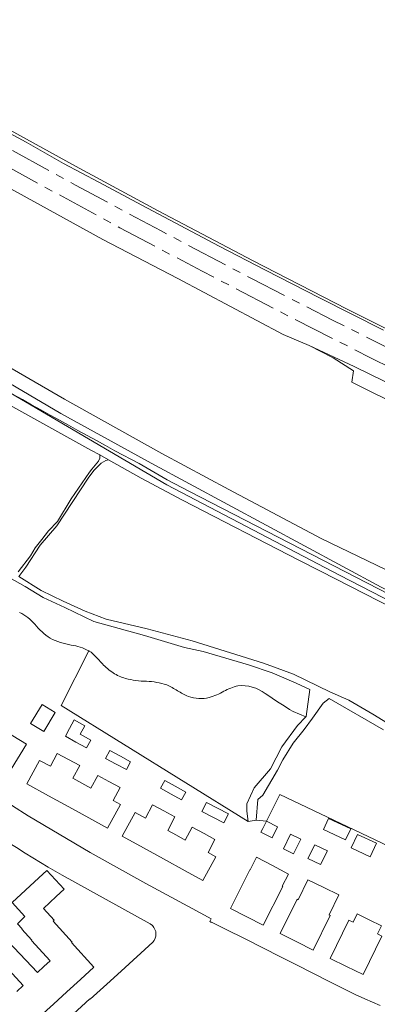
# Model space of a CAD drawing. Header units: metres. Extents: x 183765 to 187731, y 443805 to 446163.
# Tile 112 of 120: x 186977 to 187063, y 444524 to 444760. Entities that reach past the tile are written whole.
import ezdxf

# ---------------------------------------------------------------- set-up
doc = ezdxf.new("R2010")
doc.units = ezdxf.units.M
doc.linetypes.add('AM-AS-SO', pattern=[16, 10, -2, 2, -2])
for name, color, linetype, lineweight in [('B-WE-AM-AS_SPOOR_TREIN-G', 10, 'AM-AS-SO', 18), ('B-WE-GR-BOS_LOOF-GV', 40, 'Continuous', 13), ('B-WE-GW-TALUD_KRUIN-G', 253, 'Continuous', 18), ('B-WE-OG-TERREIN_BEGROEID-GV', 7, 'Continuous', 18), ('B-WE-OG-TERREIN_ERF-GV', 7, 'Continuous', 18), ('B-WE-VH-GESLOTENVERHARDING_ASFALT-GV', 10, 'Continuous', 18), ('B-WE-VH-HALFVERHARDING-GV', 130, 'Continuous', 18), ('B-WE-VH-ONVERHARD_ZAND-GV', 210, 'Continuous', 18), ('B-WE-VH-OPENVERHARDING-GV', 90, 'Continuous', 18)]:
    doc.layers.add(name, color=color, linetype=linetype, lineweight=lineweight)
doc.layers.add('B-WE-KG-GRENS_PERCEEL-G', color=7, linetype='Continuous', lineweight=13, true_color=0xa55252)

msp = doc.modelspace()

# ---------------------------------------------------------------- linework, layer by layer
at = {"layer": 'B-WE-AM-AS_SPOOR_TREIN-G', "flags": 128}
for points in [[(183770.265, 446159.475), (183817.032, 446145.778), (183843.383, 446137.983), (183866.782, 446130.909), (183887.302, 446124.99), (183930.339, 446112.264), (183948.887, 446106.94), (183999.634, 446091.996), (184011.585, 446088.549), (184029.48, 446083.219), (184098.971, 446062.865), (184112.655, 446058.752), (184174.156, 446040.772), (184203.612, 446031.97), (184233.67, 446023.115), (184251.399, 446017.998), (184325.176, 445996.294), (184348.676, 445989.304), (184365.051, 445984.613), (184379.327, 445980.308), (184424.696, 445967.039), (184464.042, 445955.374), (184493.441, 445946.771), (184509.218, 445942.245), (184516.258, 445940.043), (184551.062, 445929.907), (184594.555, 445916.974), (184637.032, 445904.534), (184645.877, 445901.872), (184654.01, 445899.556), (184661.063, 445897.404), (184683.266, 445890.967), (184791.612, 445859.051), (184797.632, 445857.337), (184827.552, 445848.443), (184842.173, 445844.222), (184860.271, 445838.81), (184868.919, 445836.368), (184879.24, 445833.204), (184888.705, 445830.581), (184895.411, 445828.533), (184903.624, 445826.189), (184910.642, 445824.02), (184926.586, 445819.27), (184949.806, 445812.537), (184961.043, 445809.135), (184993.027, 445799.664), (185026.405, 445789.468), (185042.18, 445784.535), (185072.303, 445774.943), (185083.694, 445771.176), (185093.45, 445768.062), (185102.889, 445764.954), (185128.192, 445756.423), (185144.822, 445750.748), (185182.928, 445737.429), (185203.735, 445729.981), (185214.235, 445726.041), (185227.612, 445721.318), (185273.686, 445703.986), (185282.657, 445700.546), (185306.463, 445691.183), (185316.833, 445687.198), (185328.637, 445682.479), (185364.906, 445667.758), (185386.888, 445658.709), (185404.415, 445651.326), (185445.828, 445633.488), (185482.367, 445617.262), (185513.161, 445603.17), (185526.733, 445597.04), (185541.784, 445590.029), (185582.164, 445570.801), (185612.691, 445555.791), (185638.551, 445542.955), (185666.199, 445528.861), (185697.342, 445512.754), (185714.77, 445503.682), (185726.465, 445497.492), (185743.283, 445488.474), (185779.981, 445468.466), (185792.012, 445461.77), (185806.853, 445453.309), (185825.221, 445442.971), (185873.466, 445415.034), (185892.173, 445403.911), (185920.008, 445387.134), (185958.353, 445363.439), (185974.076, 445353.612), (186017.64, 445326.225), (186074.528, 445290.302), (186109.855, 445268.16), (186189.596, 445217.978), (186205.252, 445208.103), (186214.607, 445202.092), (186274.513, 445164.448), (186321.702, 445134.644), (186376.153, 445100.52), (186521.768, 445008.732), (186569.144, 444979.008), (186605.529, 444956.047), (186619.932, 444947.078), (186638.784, 444935.111), (186709.659, 444890.439), (186723.397, 444881.921), (186826.936, 444816.741), (186852.441, 444800.885), (186878.423, 444784.95), (186898.993, 444772.585), (186922.606, 444758.674), (186937.485, 444750.03), (186952.931, 444741.291), (186972.449, 444730.379), (186990.554, 444720.387), (187011.073, 444709.429), (187032.937, 444697.918), (187052.205, 444688.091), (187071.176, 444678.588), (187087.592, 444670.579), (187108.441, 444660.545), (187127.171, 444651.755), (187145.376, 444643.392), (187168.064, 444633.153), (187189.009, 444624.009), (187214.706, 444613.08), (187239.676, 444602.825), (187263.947, 444593.082), (187287.142, 444584.023), (187313.329, 444574.149), (187339.209, 444564.815), (187362.14, 444556.752), (187383.234, 444549.472), (187407.698, 444541.19), (187450.401, 444527.691), (187476.699, 444519.798), (187501.381, 444512.772), (187518.853, 444507.954), (187546.275, 444500.581), (187562.365, 444496.413), (187616.189, 444483.195), (187634.061, 444479.193), (187674.279, 444470.508), (187687.239, 444467.88), (187702.316, 444465.063), (187716.587, 444462.248), (187730.342, 444459.646)], [(183767.353, 446156.166), (183811.577, 446143.203), (183841.821, 446134.163), (183900.516, 446117.043), (183928.165, 446108.855), (183965.526, 446097.958), (183984.766, 446092.188), (184110.002, 446055.443), (184133.439, 446048.47), (184187.823, 446032.566), (184217.293, 446023.817), (184378.043, 445976.594), (184412.699, 445966.338), (184539.031, 445929.286), (184550.297, 445925.861), (184598.966, 445911.6), (184617.271, 445906.099), (184622.121, 445904.747), (184658.467, 445894.139), (184663.111, 445892.673), (184770.826, 445861.081), (184840.548, 445840.508), (184848.949, 445838.116), (184859.029, 445835.015), (184884.368, 445827.704), (184893.32, 445824.912), (184939.755, 445811.332), (184957.099, 445806.114), (184978.506, 445799.824), (184999.771, 445793.344), (185008.155, 445790.892), (185028.664, 445784.604), (185047.898, 445778.515), (185056.473, 445775.92), (185084.481, 445766.83), (185103.172, 445760.668), (185134.405, 445750.113), (185151.428, 445744.294), (185185.094, 445732.447), (185209.981, 445723.488), (185232.122, 445715.409), (185248.113, 445709.325), (185274.768, 445699.348), (185287.14, 445694.595), (185326.478, 445679.106), (185366.467, 445662.801), (185374.798, 445659.308), (185415.082, 445642.337), (185434.764, 445633.653), (185455.027, 445624.975), (185481.943, 445613.005), (185504.988, 445602.574), (185521.672, 445594.905), (185547.202, 445582.836), (185560.571, 445576.713), (185583.866, 445565.345), (185591.279, 445561.813), (185602.595, 445556.141), (185629.751, 445542.781), (185651.249, 445531.966), (185695.394, 445509.26), (185705.773, 445503.729), (185717.537, 445497.603), (185746.496, 445482.105), (185769.213, 445469.727), (185789.368, 445458.467), (185828.458, 445436.396), (185867.872, 445413.6), (185896.726, 445396.537), (185924.779, 445379.537), (185945.125, 445367.03), (185981.774, 445344.211), (186043.342, 445305.445), (186058.443, 445295.818), (186085.497, 445278.813), (186098.055, 445271.041), (186109.085, 445263.98), (186121.86, 445256.045), (186136.099, 445247.011), (186150.652, 445237.915), (186210.545, 445200.076), (186232.52, 445186.349), (186245.443, 445178.061), (186288.497, 445151.077), (186360.824, 445105.38), (186458.502, 445044.004), (186528.786, 444999.639), (186553.757, 444984.007), (186580.034, 444967.334), (186607.01, 444950.461), (186641.517, 444928.592), (186662.804, 444915.259), (186707.52, 444886.976), (186714.816, 444882.532), (186806.277, 444824.969), (186830.048, 444810.094), (186851.624, 444796.691), (186874.542, 444782.611), (186897.653, 444768.742), (186916.745, 444757.467), (186935.676, 444746.504), (186963.827, 444730.64), (186982.141, 444720.494), (187001.184, 444710.185), (187020.931, 444699.791), (187041.893, 444688.898), (187061.351, 444679.058), (187083.512, 444668.12), (187105.001, 444657.73), (187125.744, 444648.002), (187143.351, 444639.893), (187166.523, 444629.5), (187187.029, 444620.524), (187206.179, 444612.256), (187250.673, 444594.004), (187275.183, 444584.344), (187300.022, 444574.868), (187327.321, 444564.804), (187356.191, 444554.556), (187382.315, 444545.499), (187409.948, 444536.384), (187436.285, 444528.049), (187469.774, 444517.837), (187500.535, 444508.964), (187528.031, 444501.258), (187570.218, 444490.189), (187587.211, 444486.073), (187604.694, 444481.98), (187624.926, 444477.076), (187664.076, 444468.547), (187682.009, 444464.892), (187707.975, 444459.799), (187729.68, 444455.674)]]:
    msp.add_lwpolyline(points, dxfattribs=at)
at = {"layer": 'B-WE-GR-BOS_LOOF-GV', "flags": 128}
for points in [[(187069.521, 444666.858), (187056.879, 444673.178), (187057.259, 444675.881), (187052.351, 444678.992), (187046.618, 444681.951), (187040.344, 444684.613), (187015.103, 444698.029), (186997.109, 444707.385), (186956.094, 444729.879)], [(186975.378, 444676.426), (186987.902, 444669.151), (187011.253, 444656.087), (187027.342, 444647.481), (187049.52, 444635.781), (187071.725, 444625.037)]]:
    msp.add_lwpolyline(points, dxfattribs=at)
at = {"layer": 'B-WE-GW-TALUD_KRUIN-G', "flags": 128}
msp.add_lwpolyline([(186878.345, 444733.367), (186882.24, 444731.038), (186896.23, 444722.272), (186907.835, 444715.432), (186918.467, 444708.417), (186935.112, 444699.202), (186963.951, 444682.581), (186975.378, 444676.426), (186987.902, 444669.151), (187011.253, 444656.087), (187027.342, 444647.481), (187049.52, 444635.781), (187071.725, 444625.037), (187083.444, 444619.004), (187093.068, 444614.563), (187101.992, 444609.918), (187111.623, 444605.647), (187121.857, 444601.246), (187144.085, 444591.015), (187165.67, 444583.165), (187173.759, 444580.496)], dxfattribs=at)
at = {"layer": 'B-WE-KG-GRENS_PERCEEL-G', "flags": 128}
for points in [[(186762.722, 444808.576), (186782.265, 444794.891), (186804.632, 444779.761), (186858.196, 444744.091), (186904.816, 444714.29), (186938.221, 444694.332), (186986.985, 444665.721), (187008.656, 444653.826), (187063.92, 444624.1), (187112.438, 444599.705), (187149.065, 444583.989), (187159.542, 444579.222), (187180.489, 444572.674), (187237.958, 444554.769), (187272.337, 444544.249), (187286.246, 444540.041), (187311.447, 444534.307), (187344.799, 444526.431), (187400.208, 444514.751), (187407.271, 444513.129), (187424.925, 444507.84)], [(187424.925, 444507.84), (187362.865, 444521.382), (187327.439, 444528.847), (187289.965, 444537.264), (187245.254, 444550.383), (187202.231, 444563.557), (187167.092, 444574.965), (187156.068, 444579.049), (187090.019, 444608.346), (187053.902, 444626.938), (187012.477, 444648.608), (186945.93, 444687.572), (186927.239, 444698.077), (186903.955, 444712.486), (186873.41, 444732.315), (186829.355, 444760.961), (186806.615, 444776.486), (186782.428, 444793.531), (186762.722, 444808.576)]]:
    msp.add_lwpolyline(points, dxfattribs=at)
at = {"layer": 'B-WE-OG-TERREIN_BEGROEID-GV', "flags": 128}
for points in [[(187071.725, 444625.037), (187049.52, 444635.781), (187027.342, 444647.481), (187011.253, 444656.087), (186987.902, 444669.151), (186975.378, 444676.426), (186963.951, 444682.581), (186935.112, 444699.202), (186918.467, 444708.417), (186907.835, 444715.432), (186896.23, 444722.272), (186882.24, 444731.038), (186878.345, 444733.367), (186873.533, 444736.244), (186862.571, 444743.094), (186838.007, 444758.806), (186832.093, 444763.196)], [(187000, 444656.777), (187005.809, 444653.686), (187012.568, 444649.815), (187017.919, 444646.997), (187084.499, 444612.717), (187110.856, 444600.313)], [(187042.76, 444594.298), (187045.766, 444592.983), (187045.905, 444593.126), (187046.763, 444599.583), (187043.526, 444601.114), (187037.748, 444603.534), (187032.022, 444605.487), (187021.169, 444608.688), (187016.718, 444609.625), (187007.114, 444612.514), (186994.934, 444615.845), (186988.011, 444619.177), (186982.779, 444621.571), (186978.485, 444624.226), (186971.952, 444627.818), (186961.255, 444633.882), (186957.455, 444636.615), (186954.982, 444638.046), (186949.491, 444640.415), (186943.765, 444643.33), (186930.387, 444649.108)], [(186994.29, 444608.483), (186995.671, 444607.177), (186996.992, 444605.709)]]:
    msp.add_lwpolyline(points, dxfattribs=at)
at = {"layer": 'B-WE-OG-TERREIN_BEGROEID-GV'}
for points in [[(186929.374, 444696.7, 0.0075823), (187000, 444656.777)], [(186977.139, 444618.003, -0.1180509), (186980.778, 444615.185)], [(186980.778, 444615.185, 0.0681317), (186984.455, 444611.833)], [(186984.455, 444611.833, 0.0826134), (186989.5, 444610.227)], [(186989.5, 444610.227, -0.093235), (186993.702, 444608.832)], [(186993.702, 444608.832, -0.0132822), (186994.29, 444608.483)], [(186996.992, 444605.709, 0.0598234), (186999.568, 444603.577)], [(186999.568, 444603.577, 0.0719564), (187002.556, 444602.203)], [(187002.556, 444602.203, 0.0529282), (187007.556, 444601.533)], [(187007.556, 444601.533, -0.0767396), (187012.434, 444600.656)], [(187012.434, 444600.656, -0.0398645), (187015.005, 444599.286)], [(187026.161, 444599.139, -0.0705925), (187029.504, 444600.479)], [(187029.504, 444600.479, -0.1841745), (187036.067, 444598.585)], [(187015.005, 444599.286, 0.0453548), (187017.622, 444597.931)], [(187017.622, 444597.931, 0.0740653), (187020.097, 444597.407)], [(187020.097, 444597.407, 0.0775343), (187022.633, 444597.64)], [(187022.633, 444597.64, 0.0560864), (187026.161, 444599.139)], [(187036.067, 444598.585, 0.0153136), (187042.76, 444594.298)]]:
    msp.add_lwpolyline(points, format="xyb", dxfattribs=at)
at = {"layer": 'B-WE-OG-TERREIN_ERF-GV'}
for points in [[(186980.778, 444615.185, 0.1180509), (186977.139, 444618.003)], [(186984.455, 444611.833, -0.0681317), (186980.778, 444615.185)], [(186989.5, 444610.227, -0.0826134), (186984.455, 444611.833)], [(186993.702, 444608.832, 0.093235), (186989.5, 444610.227)], [(187009.118, 444539, 0.3993252), (187008.977, 444543.014)]]:
    msp.add_lwpolyline(points, format="xyb", dxfattribs=at)
at = {"layer": 'B-WE-OG-TERREIN_ERF-GV', "flags": 128}
for points in [[(186924.807, 444608.8), (186956.447, 444585.398), (186959.976, 444582.852), (186969.25, 444576.159), (186975.396, 444571.724), (186979.183, 444569.286), (186994.042, 444560.54), (187007.396, 444553.112), (187021.503, 444545.49), (187023.125, 444544.614), (187022.755, 444543.958), (187023.159, 444543.761), (187023.21, 444543.856), (187026.515, 444542.189), (187031.239, 444539.807), (187039.757, 444535.511), (187043.553, 444533.596), (187051.58, 444529.547), (187057.672, 444526.475), (187059.988, 444525.428), (187063.672, 444523.886)], [(187171.202, 444526.321), (187154.632, 444532.322), (187128.734, 444541.311), (187091.271, 444551.763), (187075.382, 444557.428), (187039.605, 444574.427), (187036.368, 444568.042), (187033.885, 444568.264), (187031.947, 444567.933), (186987.108, 444595.774), (186993.702, 444608.832)], [(187008.977, 444543.014), (187008.467, 444543.414), (186987.341, 444555.073), (186983.979, 444557.016), (186978.457, 444560.356), (186976.354, 444561.678), (186974.13, 444563.107)], [(186974.363, 444539.234), (186981.395, 444531.79), (186982.908, 444533.17), (186984.422, 444534.551), (186980.005, 444539.448), (186980.078, 444539.515), (186977.654, 444542.15), (186977.766, 444542.26), (186976.594, 444543.454), (186978.364, 444545.192), (186975.342, 444548.571), (186981.752, 444554.454), (186983.685, 444556.229), (186987.83, 444551.712), (186985.897, 444549.938), (186982.832, 444547.125), (186985.416, 444544.311), (186985.143, 444544.06), (186989.728, 444539.066), (186989.566, 444538.917), (186994.962, 444533.038), (186991.728, 444530.088), (186988.49, 444527.135), (186985.254, 444524.184), (186982.017, 444521.232)], [(186961.372, 444495.695), (186963.099, 444497.184), (186994.012, 444525.463), (186994.073, 444525.375), (186998.058, 444528.984), (187001.461, 444532.065), (187009.118, 444539)], [(186976.434, 444527.247), (186978.011, 444528.685), (186971.071, 444536.066)]]:
    msp.add_lwpolyline(points, dxfattribs=at)
for points in [[(186973.628, 444589.621), (186978.787, 444586.491), (186975.118, 444580.466), (186969.922, 444583.619), (186964.708, 444586.782), (186959.507, 444589.938), (186954.303, 444593.095), (186957.972, 444599.12), (186963.166, 444595.969), (186968.367, 444592.813)], [(186982.506, 444595.983), (186985.692, 444594.03), (186982.916, 444589.501), (186979.729, 444591.455)], [(186991.666, 444588.843), (186994.207, 444587.446), (186993.182, 444585.582), (186990.644, 444586.977), (186988.099, 444588.375), (186989.124, 444590.24), (186990.249, 444592.288), (186992.791, 444590.891)], [(186988.952, 444571.429), (186984.091, 444574.089), (186978.861, 444576.951), (186981.919, 444582.535), (186984.514, 444581.188), (186986.157, 444584.244), (186988.854, 444582.794), (186991.551, 444581.343), (186989.91, 444578.291), (186992.062, 444577.113), (186994.214, 444575.935), (186995.862, 444579), (186998.559, 444577.55), (187001.256, 444576.099), (186999.573, 444572.97), (187001.322, 444572.012), (186998.225, 444566.355), (186993.768, 444568.794)], [(187000.328, 444581.684), (186997.748, 444583.064), (186998.761, 444584.958), (187001.359, 444583.568), (187003.771, 444582.278), (187002.758, 444580.384)], [(187013.469, 444574.49), (187010.912, 444575.918), (187011.958, 444577.791), (187014.485, 444576.381), (187017.011, 444574.97), (187015.965, 444573.096)], [(187011.672, 444558.989), (187006.868, 444561.619), (187001.723, 444564.436), (187004.84, 444570.13), (187007.323, 444568.771), (187009.018, 444571.923), (187011.715, 444570.473), (187014.412, 444569.023), (187012.679, 444565.8), (187014.773, 444564.653), (187016.867, 444563.507), (187018.537, 444566.612), (187021.429, 444565.03), (187023.95, 444563.651), (187022.379, 444560.51), (187024.205, 444559.51), (187021.095, 444553.83), (187016.841, 444556.159)], [(187024.614, 444571.146), (187027.225, 444569.774), (187026.095, 444567.623), (187023.483, 444568.995), (187020.872, 444570.367), (187022.002, 444572.518)], [(187036.368, 444568.042), (187039.046, 444566.689), (187037.693, 444564.012), (187035.015, 444565.364), (187035.462, 444566.248)], [(187055.359, 444563.561), (187050.027, 444566.049), (187051.251, 444568.673), (187056.584, 444566.184)], [(187044.585, 444563.685), (187042.864, 444560.205), (187040.448, 444561.42), (187042.16, 444564.884)], [(187061.252, 444559.465), (187056.671, 444561.603), (187058.191, 444564.861), (187062.773, 444562.723)], [(187049.35, 444557.64), (187046.306, 444559.061), (187047.938, 444562.321), (187050.983, 444560.9)], [(187037.788, 444557.369), (187041.613, 444555.354), (187040.149, 444552.443), (187040.257, 444552.389), (187035.534, 444543.147), (187031.624, 444545.113), (187027.713, 444547.079), (187032.398, 444556.398), (187032.45, 444556.372), (187033.963, 444559.383)], [(187043.62, 444539.108), (187039.681, 444541.076), (187043.691, 444549.324), (187043.934, 444549.206), (187046.312, 444553.965), (187050.123, 444552.113), (187053.73, 444550.36), (187051.404, 444545.575), (187051.647, 444545.456), (187047.559, 444537.139)], [(187061.019, 444544.382), (187063.923, 444542.968), (187062.968, 444541.008), (187064.005, 444540.503), (187059.525, 444531.306), (187055.593, 444533.222), (187051.661, 444535.137), (187056.141, 444544.334), (187057.16, 444543.837), (187058.115, 444545.797)]]:
    msp.add_lwpolyline(points, close=True, dxfattribs=at)
at = {"layer": 'B-WE-VH-GESLOTENVERHARDING_ASFALT-GV'}
for points in [[(187000, 444656.777, -0.0075823), (186929.374, 444696.7)], [(186961.827, 444674.955, 0.0043319), (186996.385, 444655.759)]]:
    msp.add_lwpolyline(points, format="xyb", dxfattribs=at)
at = {"layer": 'B-WE-VH-GESLOTENVERHARDING_ASFALT-GV', "flags": 128}
for points in [[(187110.856, 444600.313), (187084.499, 444612.717), (187017.919, 444646.997), (187012.568, 444649.815), (187005.809, 444653.686), (187000, 444656.777)], [(186996.385, 444655.759), (186998.462, 444654.63), (187006.29, 444650.21), (187016.221, 444644.925), (187044.13, 444630.565), (187049.348, 444627.88), (187081.075, 444611.735), (187083.494, 444610.504), (187109.388, 444598.152)]]:
    msp.add_lwpolyline(points, dxfattribs=at)
at = {"layer": 'B-WE-VH-HALFVERHARDING-GV', "flags": 128}
for points in [[(186593.274, 444954.413), (186608.34, 444944.47), (186626.464, 444933.767), (186651.24, 444918.349), (186679.262, 444901.018), (186714.308, 444878.9), (186735.612, 444865.424), (186746.393, 444858.823), (186761.596, 444849.257), (186774.762, 444840.807), (186789.417, 444831.749), (186838.853, 444800.258), (186897.893, 444763.641), (186908.161, 444757.545), (186921.255, 444749.908), (186956.094, 444729.879), (186997.109, 444707.385), (187015.103, 444698.029), (187040.344, 444684.613), (187046.618, 444681.951), (187057.432, 444676.979), (187072.103, 444669.765)], [(187064.471, 444685.649), (187049.089, 444693.388), (187036.16, 444700.002), (187025.001, 444705.78), (187006.445, 444715.598), (186996.119, 444721.141), (186987.691, 444725.61), (186978.667, 444730.659), (186968.857, 444735.988), (186958.461, 444741.786), (186945.212, 444749.321), (186932.437, 444756.653), (186919.351, 444764.316)]]:
    msp.add_lwpolyline(points, dxfattribs=at)
at = {"layer": 'B-WE-VH-ONVERHARD_ZAND-GV', "flags": 128}
for points in [[(187067.517, 444590.222), (187061.921, 444593.657), (187056.117, 444597.015), (187051.536, 444599.045), (187042.843, 444603.209), (187035.634, 444605.89), (187018.534, 444611.252), (187007.707, 444614.114), (186997.894, 444616.431), (186992.871, 444618.357), (186987.562, 444620.699), (186982.278, 444623.25), (186976.917, 444626.633), (186978.608, 444628.872), (186982.096, 444634.129), (186986.052, 444638.762), (186993.6, 444650.188), (186994.968, 444652.004), (186995.188, 444652.296), (186996.697, 444653.832), (186997.842, 444654.456), (186998.462, 444654.63), (186996.385, 444655.759), (186996.385, 444654.977), (186996.072, 444654.3), (186994.433, 444652.32), (186993.886, 444651.671), (186989.488, 444645.243), (186986.182, 444639.855), (186984.022, 444637.617), (186982.486, 444635.483), (186980.821, 444633.531), (186979.701, 444631.631), (186976.786, 444627.753)], [(186971.952, 444627.818), (186978.485, 444624.226), (186982.779, 444621.571), (186988.011, 444619.177), (186994.934, 444615.845), (187007.114, 444612.514), (187016.718, 444609.625), (187021.169, 444608.688), (187032.022, 444605.487), (187037.748, 444603.534), (187043.526, 444601.114), (187046.763, 444599.583), (187045.905, 444593.126), (187045.766, 444592.983), (187043.817, 444590.975), (187040.021, 444585.851), (187037.364, 444580.537), (187033.379, 444575.982), (187031.671, 444572.186), (187031.671, 444570.415), (187031.947, 444567.933), (187033.885, 444568.264), (187034.328, 444573.198), (187035.467, 444574.274), (187039.009, 444580.22), (187040.274, 444582.751), (187042.742, 444586.673), (187045.399, 444589.963), (187047.433, 444592.717), (187049.953, 444596.289), (187051.4, 444597.391), (187064.474, 444589.906)]]:
    msp.add_lwpolyline(points, dxfattribs=at)
at = {"layer": 'B-WE-VH-OPENVERHARDING-GV', "flags": 128}
for points in [[(187076.397, 444680.38), (187055.729, 444690.65), (187032.972, 444702.324), (187010.398, 444714.227), (186990.508, 444724.962), (186955.199, 444744.376), (186951.728, 444746.342), (186936.907, 444754.945), (186918.88, 444765.347)], [(186919.351, 444764.316), (186932.437, 444756.653), (186945.212, 444749.321), (186958.461, 444741.786), (186968.857, 444735.988), (186978.667, 444730.659), (186987.691, 444725.61), (186996.119, 444721.141), (187006.445, 444715.598), (187025.001, 444705.78), (187036.16, 444700.002), (187049.089, 444693.388), (187064.471, 444685.649)]]:
    msp.add_lwpolyline(points, dxfattribs=at)

doc.saveas('drawing.dxf')
